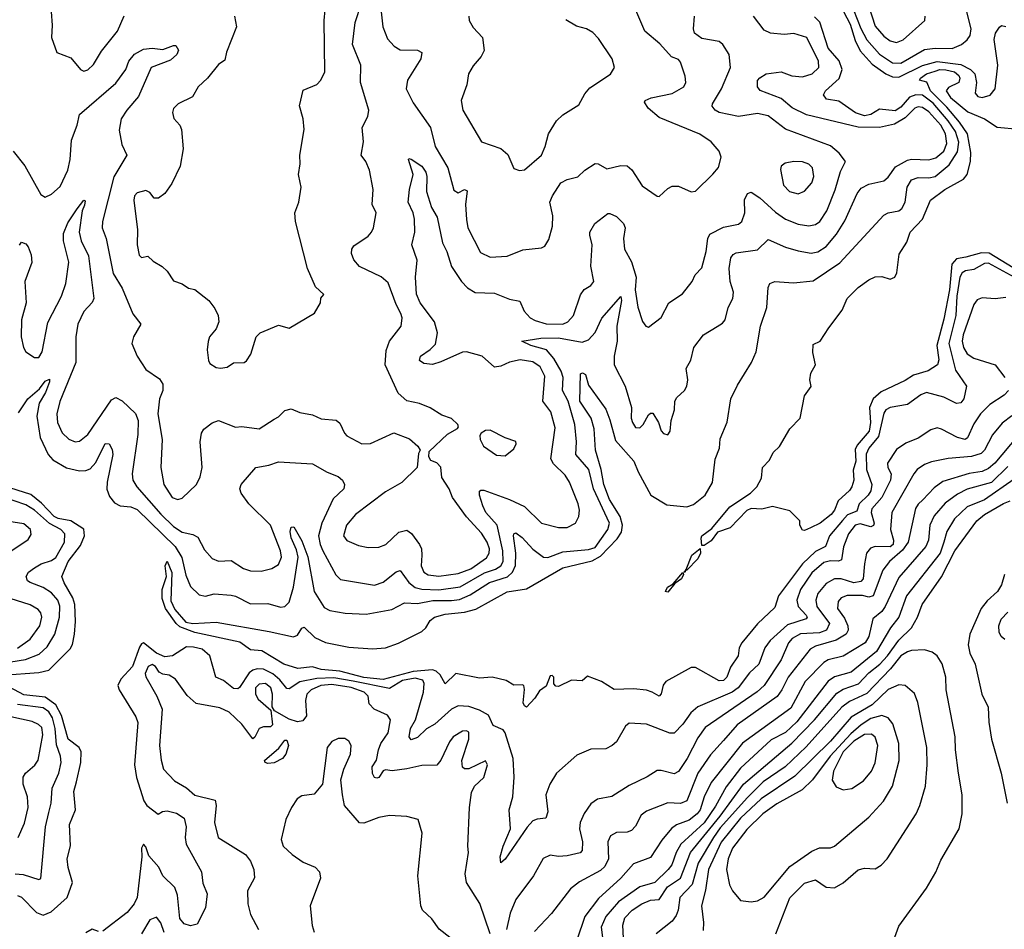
# Model space of a CAD drawing. Extents: x 2057697 to 2160550, y 827490 to 1016834.
# Tile 160 of 256: x 2132696 to 2137298, y 871236 to 875488. Entities that reach past the tile are written whole.
import ezdxf

# ---------------------------------------------------------------- set-up
doc = ezdxf.new("R2010")
doc.units = 0

msp = doc.modelspace()

# ---------------------------------------------------------------- linework, layer by layer
at = {"layer": '0CON20XD'}
for points in [[(2133255, 874387.5), (2133265, 874376.7), (2133295, 874382.5), (2133319.3, 874359.3), (2133362.5, 874335), (2133385, 874312.5), (2133415, 874266.7), (2133455, 874254), (2133485, 874233.3), (2133515, 874226.2), (2133580, 874175), (2133608.8, 874138.8), (2133623.8, 874105), (2133626.2, 874075), (2133615, 874042.5), (2133583.3, 874005), (2133576.2, 873983.8), (2133572, 873945), (2133578, 873895), (2133585, 873881.2), (2133615, 873862.5), (2133635, 873859.2), (2133665, 873864.2), (2133695, 873883.8), (2133745, 873886.2), (2133756.7, 873893.3), (2133776, 873925), (2133802, 874005), (2133820, 874025), (2133905, 874060), (2133955, 874046.7), (2134073.6, 874116.4), (2134102.5, 874165), (2134103, 874187), (2134117, 874203), (2134079.3, 874239.3), (2134041.2, 874325), (2133985.7, 874545), (2133982.5, 874585), (2134001.2, 874635), (2134010.8, 874705), (2134007.1, 874727.1), (2133999.2, 874765), (2134007.5, 874815), (2134005.8, 874855), (2134025.7, 874974.3), (2134021.4, 875025), (2134004.2, 875085), (2134021.7, 875158.3), (2134084.4, 875185.6), (2134103.8, 875205), (2134122.5, 875245), (2134118.7, 875485), (2134129.1, 875585)], [(2134576, 872985), (2134572, 872935), (2134585.2, 872905.2), (2134605, 872892.6), (2134655, 872886.7), (2134745, 872899.3), (2134805, 872920.6), (2134877.6, 872972.4), (2134890.7, 872995), (2134891.5, 873015), (2134881.3, 873045), (2134855, 873088.5), (2134784.1, 873164.1), (2134719.5, 873255), (2134702.9, 873295), (2134668.3, 873348.3), (2134665, 873395.8), (2134645, 873416.7), (2134617.3, 873427.3), (2134608, 873445), (2134610, 873470), (2134695, 873551.2), (2134743, 873577), (2134747.5, 873585), (2134743.3, 873595), (2134715, 873623.3), (2134669.3, 873639.3), (2134613.8, 873673.8), (2134565, 873693.3), (2134505, 873706.2), (2134465, 873742), (2134404.7, 873874.7), (2134408.2, 873941.8), (2134425, 873985.8), (2134478.6, 874055), (2134484.2, 874095), (2134478.1, 874115), (2134456.2, 874156.2), (2134418.8, 874258.8), (2134385.9, 874285.9), (2134285, 874334.5), (2134257.3, 874365), (2134246.2, 874395), (2134247.8, 874415), (2134258.5, 874431.5), (2134324.3, 874475.7), (2134340.8, 874495), (2134350, 874515), (2134362.5, 874585), (2134343.1, 874625), (2134348.2, 874695), (2134331.4, 874785), (2134314.5, 874825), (2134292.5, 874855), (2134303.4, 874916.6), (2134297.3, 874985), (2134323.9, 875036.1), (2134327.5, 875065), (2134288.8, 875195), (2134290, 875275), (2134251.7, 875371.7), (2134264.6, 875475), (2134293.4, 875565)], [(2134385.4, 875525), (2134392.7, 875455), (2134415, 875398.8), (2134446.2, 875365), (2134475, 875348), (2134555, 875345.7), (2134576.2, 875335), (2134571.4, 875305), (2134508.2, 875205), (2134503.1, 875165), (2134535, 875100), (2134616.4, 874985), (2134637.7, 874895), (2134697.5, 874795), (2134725, 874691.1), (2134745, 874679.1), (2134775, 874694.3), (2134788.2, 874688.2), (2134779.5, 874625), (2134783.8, 874553.8), (2134791.3, 874515), (2134850.3, 874400.3), (2134895, 874377.8), (2134975, 874382.7), (2135047.2, 874412.8), (2135135, 874421.2), (2135150.8, 874429.2), (2135169.7, 874460.3), (2135186.7, 874523.3), (2135188.2, 874571.8), (2135174, 874635), (2135185.8, 874664.2), (2135225.8, 874725), (2135255, 874740.8), (2135305, 874753.8), (2135337.5, 874785), (2135385, 874815.7), (2135400, 874815), (2135440.9, 874790.9), (2135505, 874806.7), (2135535, 874804.5), (2135556.9, 874786.9), (2135605, 874711.9), (2135675, 874662.5), (2135685, 874662), (2135725, 874699.2), (2135745, 874710), (2135775, 874710), (2135835, 874683.8), (2135855, 874686.7), (2135935, 874766), (2135962.4, 874797.6), (2135974.5, 874845), (2135965, 874874.2), (2135927.9, 874917.9), (2135875, 874953.1), (2135685, 875031.1), (2135633.5, 875075), (2135616.7, 875103.3), (2135619.3, 875110.7), (2135646.9, 875123.1), (2135746.2, 875143.8), (2135800.6, 875175), (2135808.9, 875195), (2135806.4, 875225), (2135785, 875289.5), (2135775, 875301.8), (2135741.9, 875315), (2135688.6, 875375), (2135617.5, 875435), (2135566.5, 875555)], [(2136593.5, 875535), (2136627.4, 875447.4), (2136655, 875394.3), (2136715, 875326.8), (2136775, 875286.7), (2136815, 875284.8), (2136925, 875348.4), (2136975, 875355.2), (2137055, 875352.8), (2137098.3, 875371.7), (2137125.2, 875394.8), (2137138, 875415), (2137143.5, 875445), (2137122.5, 875525)], [(2136663.8, 875555), (2136695, 875457.3), (2136735, 875410.8), (2136765, 875389.3), (2136795, 875381.8), (2136825, 875394.6), (2136926.2, 875485), (2136928, 875505)], [(2132689.8, 873650.2), (2132733.7, 873716.3), (2132787.9, 873762.1), (2132815, 873798.2), (2132835, 873808), (2132835.9, 873795), (2132817.3, 873745), (2132787.4, 873695), (2132776.1, 873635), (2132792.4, 873535), (2132829, 873455), (2132850.7, 873430.7), (2132915, 873392.4), (2132975, 873379.3), (2133005, 873380), (2133025, 873389.2), (2133051.4, 873418.6), (2133095, 873506.4), (2133114, 873505), (2133128.8, 873478.8), (2133131.5, 873455), (2133104.4, 873325.6), (2133103.6, 873293.6), (2133115, 873259.5), (2133138.9, 873228.9), (2133165, 873215.8), (2133215, 873211), (2133245, 873198.8), (2133422.4, 873025), (2133454, 872974), (2133472, 872892), (2133495, 872838.6), (2133535, 872799.1), (2133565, 872793.8), (2133605.6, 872804.4), (2133685, 872797.3), (2133705, 872793.3), (2133775, 872757.7), (2133855, 872758.5), (2133915, 872741.5), (2133935, 872744.5), (2133955.2, 872764.8), (2133976.3, 872835), (2133997.4, 872975), (2133990.1, 873010.1), (2133964.2, 873065.8), (2133959.6, 873095), (2133964.7, 873115.3), (2133977.3, 873117.3), (2134015, 873052.5), (2134043.1, 872976.9), (2134072.1, 872815), (2134119.6, 872739.6), (2134145.8, 872725.8), (2134217, 872713), (2134315, 872708.9), (2134435, 872731.3), (2134495, 872761.5), (2134555, 872759.4), (2134627.6, 872772.4), (2134715, 872772.2), (2134751.9, 872778.1), (2134801, 872799), (2134892.6, 872857.4), (2134975.9, 872884.1), (2134999.8, 872905), (2135013.5, 872936.5), (2135014.8, 872995), (2135003.8, 873075), (2135005.5, 873084.5), (2135015, 873089.5), (2135045, 873067.8), (2135095, 873012.9), (2135145, 872976), (2135165, 872974.7), (2135235, 873001), (2135355, 873010.8), (2135385, 873021.3), (2135444.2, 873105), (2135452.5, 873135), (2135377.3, 873295), (2135355.6, 873385), (2135294.7, 873455), (2135298.1, 873515), (2135291, 873595), (2135259.7, 873705), (2135232.7, 873755), (2135236.3, 873815), (2135226.8, 873845), (2135193.3, 873905), (2135158.9, 873945), (2135084.3, 873965), (2135043.3, 873985), (2135131.4, 873998.6), (2135215, 874000.8), (2135325, 873980.8), (2135355, 873991.3), (2135385.4, 874025.4), (2135416.8, 874093.2), (2135505, 874194), (2135508.4, 874175), (2135486.7, 874055), (2135488.1, 873985), (2135474.7, 873915), (2135473.8, 873875), (2135525.4, 873775), (2135555.4, 873675), (2135553.3, 873625), (2135559.6, 873605), (2135575, 873582.5), (2135595, 873580.9), (2135609.6, 873595), (2135635, 873640.8), (2135645, 873649.2), (2135655, 873648), (2135681.1, 873605), (2135695, 873566.2), (2135705, 873553.8), (2135725, 873547.5), (2135735.9, 873564.1), (2135741.1, 873615), (2135756.9, 873665), (2135758, 873705), (2135767.3, 873722.7), (2135804, 873755), (2135814.3, 873775), (2135818.9, 873805), (2135811.7, 873858.3), (2135832.8, 873897.2), (2135847.1, 873955), (2135892, 874015), (2135956.2, 874053.8), (2135981.1, 874068.9), (2135993.1, 874085), (2136007, 874143), (2136029.5, 874185), (2136031.8, 874215), (2136016.8, 874265), (2136012.8, 874325), (2136019.6, 874375), (2136030.1, 874389.9), (2136045, 874397.8), (2136145, 874411.6), (2136195, 874460.5), (2136275, 874425.4), (2136335, 874408), (2136395, 874396.6), (2136427, 874403), (2136465, 874428.2), (2136513.5, 874485), (2136552, 874548), (2136609.7, 874675), (2136629.2, 874700.8), (2136665, 874720), (2136735.2, 874734.8), (2136755, 874752.7), (2136788.9, 874801.1), (2136845, 874831.7), (2136865, 874836.6), (2136945, 874832.8), (2136978.2, 874841.8), (2137015.7, 874874.3), (2137030.2, 874910.2), (2137022.9, 874955), (2137000.8, 874995), (2136945, 875057.7), (2136915, 875077.9), (2136895, 875081.2), (2136879.6, 875075), (2136835, 875029.6), (2136785, 875000), (2136715, 874983.9), (2136615, 874986.2), (2136373.3, 875043.3), (2136305.9, 875075.9), (2136255, 875119.2), (2136157.4, 875157.4), (2136144.5, 875174.5), (2136145, 875203.3), (2136155, 875216.7), (2136185, 875234.4), (2136255, 875244.4), (2136305.4, 875225.4), (2136355, 875221.5), (2136400, 875235), (2136430.5, 875265), (2136429.2, 875295), (2136375.8, 875405), (2136315, 875424.4), (2136269.7, 875419.7), (2136205, 875425.6), (2136175, 875438.6), (2136125.4, 875505)], [(2132843.1, 875525), (2132847.1, 875462.9), (2132844.2, 875405), (2132870, 875335), (2132935, 875310), (2132980, 875255), (2132995, 875248), (2133015, 875254.3), (2133041.2, 875278.8), (2133078.5, 875341.5), (2133152.5, 875435), (2133184.4, 875505.6)], [(2133248.6, 873548.6), (2133221.8, 873365), (2133225.4, 873335), (2133242.7, 873305), (2133355, 873176.2), (2133415, 873118.4), (2133455, 873092.1), (2133505, 873081.8), (2133528.5, 873068.5), (2133560.1, 873010.1), (2133595, 872968.9), (2133625, 872957.3), (2133685, 872960.4), (2133742.4, 872922.4), (2133775, 872911.2), (2133825, 872909.7), (2133875, 872923.1), (2133905, 872941.5), (2133919.7, 872975), (2133915.7, 873005), (2133867.7, 873125), (2133767.1, 873225), (2133730.8, 873275), (2133724.6, 873295), (2133731.1, 873315), (2133799.2, 873395), (2133860, 873405), (2133905, 873421.1), (2134065, 873411.8), (2134132.4, 873372.4), (2134185, 873353.4), (2134204.6, 873335), (2134213.6, 873315), (2134211.4, 873295), (2134161, 873249), (2134107.5, 873135), (2134093.3, 873075), (2134099.8, 873035), (2134112.3, 873005), (2134173.3, 872893.3), (2134195, 872871.8), (2134355, 872845.4), (2134395, 872858.8), (2134455, 872907.7), (2134475, 872913.5), (2134515, 872856.7), (2134544.3, 872834.3), (2134576.3, 872826.3), (2134655, 872823.4), (2134755, 872836.4), (2134868.3, 872901.7), (2134919.9, 872920), (2134944.2, 872935), (2134955, 872954.5), (2134954.3, 873005), (2134927.3, 873125), (2134875, 873184.6), (2134861.1, 873215), (2134845.6, 873265), (2134845.9, 873284.1), (2134851.7, 873288.3), (2134865, 873289.4), (2134985.2, 873245.2), (2135055, 873212.8), (2135135, 873134.5), (2135215, 873114.6), (2135255, 873113.6), (2135294.3, 873135), (2135309.2, 873165), (2135312.4, 873195), (2135306.3, 873225), (2135266.4, 873326.4), (2135245, 873359.1), (2135191.5, 873411.5), (2135178.4, 873435), (2135199.1, 873580.9), (2135179.1, 873655), (2135140.6, 873705), (2135151, 873821), (2135128.7, 873865), (2135095, 873889.4), (2135035, 873897.6), (2134985, 873887.9), (2134945, 873867.7), (2134915, 873864.5), (2134857.1, 873915), (2134785, 873935.9), (2134765, 873933.4), (2134665, 873888.1), (2134625, 873876), (2134585, 873881.2), (2134564.5, 873894.5), (2134570, 873915), (2134615, 873946.2), (2134638.8, 873971.2), (2134648.9, 874025), (2134635.2, 874075.1), (2134567.9, 874165), (2134550.6, 874205), (2134545.6, 874285), (2134553.8, 874363.8), (2134529.5, 874435), (2134543.1, 874495), (2134541.3, 874555), (2134535.8, 874585.8), (2134512.3, 874635), (2134518.5, 874695), (2134535.6, 874765), (2134514, 874835), (2134515, 874840), (2134525, 874836.2), (2134575, 874803.1), (2134595, 874776), (2134599.6, 874755), (2134597.3, 874685), (2134620.3, 874610.3), (2134646.7, 874565), (2134672.9, 874445), (2134692.5, 874405), (2134714.1, 874334.1), (2134760.4, 874265), (2134789.5, 874235), (2134825, 874212.5), (2134915, 874209.1), (2134985, 874182.2), (2135033.1, 874173.1), (2135054.6, 874125), (2135081.8, 874095), (2135105, 874081.2), (2135157, 874067), (2135235, 874064.8), (2135258.5, 874075), (2135283.8, 874105), (2135317.6, 874202.4), (2135335, 874226.2), (2135365, 874245.8), (2135378.9, 874265), (2135365.3, 874335.3), (2135371.3, 874435), (2135361.1, 874481.1), (2135361.1, 874495), (2135384.4, 874535), (2135445, 874581.9), (2135455, 874582.9), (2135485, 874568.1), (2135518.6, 874535), (2135526.5, 874515), (2135518, 874465), (2135523.1, 874415), (2135556, 874356), (2135577.3, 874285), (2135572.5, 874225), (2135584.8, 874144.8), (2135607, 874077), (2135622.5, 874055), (2135635, 874050.6), (2135695, 874096), (2135730.5, 874165), (2135793.8, 874206.2), (2135839.2, 874265), (2135852.9, 874295), (2135885, 874328.6), (2135905.3, 874404.7), (2135912.9, 874465), (2135922.3, 874485), (2135985, 874517.8), (2136055, 874532.7), (2136071.1, 874545), (2136085.3, 874584.7), (2136083.5, 874646.5), (2136097.1, 874675), (2136115, 874682.5), (2136155.2, 874655.2), (2136228.6, 874588.6), (2136275, 874555.3), (2136335, 874532.8), (2136385, 874524.7), (2136415, 874530), (2136436.2, 874545), (2136468.1, 874595), (2136507.8, 874692.2), (2136532.3, 874777.8), (2136555.6, 874825), (2136526.9, 874865), (2136485, 874899.2), (2136275.8, 874975.8), (2136195, 875038.5), (2136145, 875049.5), (2136055, 875035.3), (2135965, 875053.8), (2135947.1, 875065), (2135933.3, 875083.3), (2135933.8, 875095), (2135975.9, 875165), (2136018.5, 875265), (2136012.2, 875325), (2135982, 875372), (2135965, 875385.7), (2135885, 875401.1), (2135850, 875425), (2135845.6, 875445), (2135849.4, 875505)], [(2133700, 875505), (2133710, 875455), (2133663.1, 875336.9), (2133655, 875298.8), (2133625, 875278.6), (2133574.4, 875215), (2133530.6, 875175), (2133503, 875127), (2133436.7, 875095), (2133415, 875072.5), (2133410, 875055), (2133416.1, 875026.1), (2133443.8, 874995), (2133452, 874975), (2133460, 874885), (2133445.8, 874804.2), (2133407.5, 874722.5), (2133373.8, 874675), (2133345, 874654.2), (2133325, 874653.8), (2133305, 874680), (2133285, 874689.2), (2133245, 874678.8), (2133231.9, 874665), (2133228.9, 874645), (2133246.3, 874506.3), (2133244.5, 874435), (2133255, 874387.5)], [(2137344, 874285), (2137225, 874350.6), (2137205, 874348.1), (2137155, 874320.9), (2137116.2, 874313.8), (2137101.2, 874305), (2137090.7, 874285), (2137076.4, 874195), (2137070.9, 874105), (2137038.5, 873975), (2137069.5, 873849.5), (2137121.5, 873775), (2137109.6, 873715), (2137095, 873696.9), (2137075, 873694.6), (2137015, 873723.3), (2136934.8, 873745.2), (2136908.1, 873735), (2136845, 873689.4), (2136765, 873675.4), (2136745, 873664.4), (2136735, 873648), (2136710.2, 873539.8), (2136665, 873484.7), (2136652.2, 873457.8), (2136654.6, 873385), (2136678.3, 873315), (2136673.7, 873285), (2136662.5, 873265), (2136619.4, 873225), (2136609.1, 873190.9), (2136565.9, 873174.1), (2136542.4, 873147.6), (2136480.9, 873075), (2136463.1, 873025), (2136415, 873001.5), (2136355.4, 872945), (2136242.5, 872795), (2136225, 872740.6), (2136145, 872664.5), (2136071.5, 872575), (2136058.8, 872551.2), (2136053.6, 872515), (2136018.4, 872461.6), (2136001.8, 872415), (2135985, 872398.8), (2135965, 872397.1), (2135855, 872459.2), (2135835, 872460), (2135716.2, 872395), (2135703.6, 872376.4), (2135695, 872336.7), (2135685, 872326), (2135652.9, 872345), (2135625, 872353.2), (2135565, 872359.3), (2135475, 872357.5), (2135415, 872394.2), (2135349.7, 872419.7), (2135325, 872397.5), (2135275, 872401.1), (2135215, 872370.6), (2135202.5, 872372.5), (2135192.9, 872382.9), (2135192.9, 872415), (2135185, 872422.9), (2135175, 872420.6), (2135156.8, 872373.2), (2135125, 872350), (2135103.6, 872316.3), (2135065, 872274.2), (2135055, 872280), (2135049.4, 872295), (2135056.2, 872356.2), (2135052, 872375), (2135045, 872379.4), (2135005, 872377.1), (2134969.7, 872399.7), (2134905, 872414.4), (2134845, 872410), (2134735, 872431.2), (2134685, 872384), (2134660.8, 872425), (2134642.2, 872442.2), (2134625, 872448.5), (2134535, 872441.2), (2134395, 872404.3), (2134305, 872413.5), (2134191.8, 872441.8), (2134105, 872449.7), (2134065, 872462.1), (2133995.3, 872455.3), (2133930.8, 872475), (2133827.6, 872537.6), (2133775, 872542.1), (2133725, 872577.6), (2133515, 872623.2), (2133445, 872649.1), (2133427.5, 872665), (2133377.1, 872735), (2133361.7, 872781.7), (2133362.6, 872825), (2133381.5, 872885), (2133375.8, 872935), (2133385, 872956.2), (2133406.3, 872903.7), (2133401.7, 872771.7), (2133420.4, 872730.4), (2133472.2, 872672.2), (2133505, 872665.8), (2133615, 872672.3), (2133861.8, 872628.2), (2133975, 872602.9), (2133995, 872611.5), (2134015, 872644.2), (2134025, 872648), (2134075, 872600.5), (2134125, 872576.2), (2134235, 872554.6), (2134345, 872546.7), (2134405, 872551.9), (2134467.3, 872572.7), (2134575, 872627.8), (2134594.1, 872645.9), (2134615, 872680), (2134635, 872694.5), (2134685, 872709), (2134775, 872718), (2134827.6, 872732.4), (2134975, 872813.8), (2135065, 872826.9), (2135234.5, 872925), (2135372.2, 872957.8), (2135410.3, 872979.7), (2135489, 873061.1), (2135508.2, 873091.8), (2135513.5, 873125), (2135501.9, 873165), (2135452.9, 873245), (2135426.3, 873315), (2135414.4, 873385), (2135386.7, 873475), (2135381.1, 873575), (2135367.7, 873625), (2135314.5, 873705), (2135317.9, 873832.1), (2135326.7, 873836.7), (2135340, 873830), (2135355, 873779.2), (2135435, 873668), (2135455, 873618), (2135480.2, 873520.2), (2135566.7, 873425), (2135586.5, 873375), (2135645.4, 873265), (2135720.5, 873220.5), (2135815, 873211.6), (2135845, 873222.2), (2135900.7, 873265), (2135934.6, 873325), (2135946.9, 873433.1), (2135966.5, 873485), (2135970.7, 873529.3), (2136002.8, 873607.2), (2136020, 873715), (2136050.8, 873779.2), (2136115.8, 873885), (2136138.1, 873935), (2136159.1, 874055), (2136187.9, 874142.1), (2136194.5, 874235.5), (2136202, 874255), (2136225.7, 874264.3), (2136312.6, 874257.4), (2136405, 874267.3), (2136529, 874351), (2136735.3, 874574.7), (2136755, 874584.7), (2136805, 874593.9), (2136819.5, 874605), (2136834.7, 874635), (2136844.5, 874705.5), (2136865, 874739.3), (2136895, 874750), (2136945, 874749.5), (2136975, 874755.7), (2137040.7, 874809.3), (2137078.8, 874871.2), (2137085.1, 874915), (2137069.6, 874965), (2137036.5, 875015), (2136965, 875097.4), (2136915, 875135.4), (2136885, 875137.3), (2136855, 875125.4), (2136815, 875079), (2136787.6, 875062.4), (2136715, 875069.4), (2136675, 875044.4), (2136645, 875038.2), (2136603.1, 875053.1), (2136525, 875106.8), (2136467.4, 875117.4), (2136453.6, 875136.4), (2136461.8, 875155), (2136526.5, 875213.5), (2136540.5, 875255), (2136526.2, 875296.2), (2136475.6, 875355), (2136436.6, 875476.7), (2136411.7, 875501.7)], [(2134795.7, 875505), (2134796.7, 875485), (2134815, 875451.4), (2134859.4, 875405), (2134866.4, 875343.6), (2134853.6, 875316.4), (2134815, 875273.3), (2134794, 875235), (2134785.7, 875184.3), (2134759.3, 875110.7), (2134767.1, 875065), (2134855, 874917.1), (2134945, 874885.6), (2134977.8, 874857.8), (2135005, 874793.3), (2135032.7, 874782.7), (2135055, 874786), (2135134.4, 874855), (2135151.9, 874895), (2135167.1, 874955), (2135205.7, 875015), (2135235, 875042.9), (2135309.7, 875090.3), (2135337.7, 875142.3), (2135360.5, 875169.5), (2135456.7, 875233.3), (2135476.9, 875265), (2135464.6, 875304.6), (2135400.7, 875400.7), (2135375, 875428), (2135345, 875446), (2135298.3, 875458.3), (2135248.3, 875488.3)], [(2136546, 875526), (2136576.9, 875466.9), (2136601, 875391), (2136625, 875342.9), (2136680.3, 875280.3), (2136744.7, 875234.7), (2136775, 875221.1), (2136805, 875219.4), (2136916, 875274), (2136985, 875292.9), (2137095, 875278.5), (2137140.4, 875255), (2137161.1, 875235), (2137168.5, 875195), (2137161.9, 875145), (2137175, 875129.4), (2137195, 875123.8), (2137232.5, 875135), (2137255.4, 875165), (2137267.8, 875275), (2137250.9, 875395), (2137256.9, 875425), (2137275, 875454), (2137285, 875460.8), (2137305, 875456.9)], [(2132665, 874872.9), (2132720.3, 874805), (2132795, 874671.2), (2132815, 874658.8), (2132845, 874672), (2132885, 874708), (2132920.6, 874785), (2132931.6, 874835), (2132938.6, 874925), (2132965.3, 874995), (2132976.2, 875045), (2133145, 875191.2), (2133192, 875255), (2133206.5, 875295), (2133232.8, 875327.2), (2133275, 875350.6), (2133315, 875355.3), (2133365, 875349.6), (2133415, 875367.5), (2133425, 875368), (2133438.2, 875345), (2133430.5, 875325), (2133400.9, 875299.1), (2133311.1, 875265), (2133251.4, 875128.6), (2133196.7, 875065), (2133170.9, 875025), (2133161.2, 874971.2), (2133172.9, 874905), (2133196.5, 874855), (2133136.7, 874753.3), (2133082.4, 874545), (2133081.8, 874515), (2133100.3, 874465), (2133132.1, 874302.1), (2133175, 874233.3), (2133225, 874113.1), (2133261.5, 874065), (2133227.8, 874005), (2133220.8, 873975), (2133244.5, 873915), (2133285, 873853.1), (2133349.5, 873809.5), (2133364.6, 873785), (2133365.5, 873755), (2133349.1, 873715), (2133341.2, 873645), (2133361.5, 873525), (2133355.9, 873395), (2133369.2, 873315), (2133408.6, 873255), (2133435, 873244.5), (2133455, 873251.1), (2133522.5, 873315), (2133539.3, 873350.7), (2133548.5, 873395), (2133540, 873515), (2133545.5, 873554.5), (2133556.4, 873573.6), (2133595, 873604), (2133625, 873613.8), (2133705, 873583.3), (2133735, 873585.7), (2133815, 873575.7), (2133885, 873620), (2133905, 873631.4), (2133935, 873661.9), (2133965, 873668.6), (2134005, 873652), (2134065, 873640.8), (2134105, 873622.2), (2134175.9, 873615.9), (2134192.3, 873602.3), (2134213.8, 873555), (2134225, 873543.3), (2134295, 873505.8), (2134335, 873506.7), (2134445, 873556.2), (2134518.3, 873528.3), (2134557.5, 873495), (2134567.5, 873475), (2134560, 873460), (2134553.3, 873395), (2134482.5, 873325), (2134405, 873280.9), (2134264.8, 873175.2), (2134224.1, 873125), (2134209.5, 873075), (2134225, 873053.3), (2134279.8, 873029.8), (2134325, 873020.9), (2134375, 873021.5), (2134407.1, 873035), (2134467.6, 873092.4), (2134505, 873101.2), (2134526.8, 873086.8), (2134564, 873035), (2134574, 873015), (2134576, 872985)], [(2137444.4, 874264.4), (2137227.2, 874397.2), (2137191.8, 874398.2), (2137118.5, 874378.5), (2137075, 874369.8), (2137053.2, 874345), (2137041.2, 874225), (2137015, 874088.1), (2136982.6, 873965), (2136992.7, 873897.3), (2136985.7, 873874.3), (2136942.6, 873847.4), (2136873.4, 873826.6), (2136835, 873801.2), (2136721.9, 873748.1), (2136684.5, 873715.5), (2136667.7, 873675), (2136672.5, 873605), (2136667.2, 873565), (2136610.8, 873499.2), (2136601.3, 873478.7), (2136603.6, 873425), (2136592.3, 873382.3), (2136595.3, 873335), (2136585, 873304), (2136575, 873287.5), (2136521.1, 873238.9), (2136503.8, 873195), (2136488.8, 873175), (2136436.7, 873135), (2136393, 873113), (2136365, 873100), (2136355, 873102.5), (2136342.5, 873125), (2136342.5, 873145), (2136295, 873192.5), (2136215, 873212.5), (2136165, 873200), (2136115, 873202.5), (2136095, 873194.4), (2136017.3, 873112.7), (2135957.4, 873092.6), (2135928.6, 873051.4), (2135895, 873030), (2135885, 873030), (2135880.5, 873065), (2135884.5, 873075.5), (2135931.2, 873108.8), (2136015, 873210.4), (2136112.5, 873275), (2136141.2, 873305), (2136163.8, 873345), (2136168, 873395), (2136200.5, 873429.5), (2136218, 873465), (2136247.5, 873492.5), (2136295, 873576.2), (2136343.3, 873625), (2136365, 873730), (2136396.1, 873773.9), (2136388.8, 873805), (2136393.8, 873835), (2136416, 873875), (2136403, 873933), (2136405, 873970), (2136437.5, 873985), (2136477.5, 874047.5), (2136540, 874130), (2136564.3, 874185), (2136615, 874235.6), (2136665, 874271.9), (2136695, 874285.6), (2136725, 874288.1), (2136765, 874275.8), (2136786, 874285), (2136795.6, 874305), (2136807.4, 874392.6), (2136842.3, 874447.7), (2136858.8, 874495), (2136915.3, 874555), (2136953.2, 874645), (2137020.4, 874695), (2137107.6, 874742.4), (2137124.5, 874765), (2137139.7, 874825), (2137142.4, 874867.6), (2137126.6, 874955), (2137089.4, 875009.4), (2137029.3, 875079.3), (2136953.2, 875155), (2136936.4, 875196.4), (2136902.2, 875205), (2136906.4, 875215), (2136934.7, 875235), (2136975, 875247.6), (2136996.2, 875255), (2137025, 875254), (2137065, 875243.9), (2137085, 875227.2), (2137089.6, 875215), (2137085.7, 875194.3), (2137038, 875172), (2137026.7, 875155), (2137046, 875125), (2137128.2, 875058.2), (2137205, 875024.6), (2137265, 874985.5), (2137365.9, 874975.9)], [(2136335, 874674.5), (2136365, 874686.9), (2136398.5, 874725), (2136407.9, 874755), (2136402.1, 874795), (2136385, 874812.9), (2136355, 874824), (2136314.6, 874825.4), (2136273.2, 874816.8), (2136255.8, 874804.2), (2136251.7, 874788.3), (2136265.5, 874715), (2136294.7, 874684.7), (2136335, 874674.5)], [(2132695, 874434), (2132705, 874448.6), (2132725, 874440), (2132735, 874427.1), (2132748.8, 874388.8), (2132753.1, 874353.1), (2132719.7, 874265), (2132725.8, 874165), (2132704.6, 874084.6), (2132702.2, 874005), (2132714.2, 873955), (2132725, 873936.2), (2132765, 873908.6), (2132785, 873909.4), (2132801.5, 873935), (2132826.7, 874073.3), (2132890.8, 874195), (2132911.4, 874255), (2132925.9, 874355), (2132900.5, 874455), (2132900.8, 874489.2), (2132921.1, 874538.9), (2132965, 874604.3), (2132995, 874643.8), (2133001.7, 874641.7), (2132998.1, 874621.9), (2132987.9, 874595), (2132974.1, 874495), (2132983.5, 874455), (2133017.1, 874385), (2133042.3, 874185), (2133034.6, 874165.4), (2132995.6, 874124.4), (2132967, 874065), (2132957.6, 874005), (2132958.1, 873885), (2132884, 873704), (2132869.7, 873645), (2132872.3, 873605), (2132895, 873557.5), (2132925, 873526.9), (2132955, 873514.4), (2132975, 873517.8), (2133015, 873549.5), (2133125, 873710.5), (2133145, 873722.2), (2133175, 873706.7), (2133237, 873647), (2133249.4, 873615), (2133248.6, 873548.6)], [(2137305, 874188.9), (2137255, 874182.9), (2137195, 874188.2), (2137171.1, 874178.9), (2137155, 874156), (2137106.5, 874015), (2137101.7, 873985), (2137107.1, 873955), (2137125, 873926.2), (2137155, 873905.4), (2137255.6, 873875), (2137300, 873815)], [(2137317.3, 873755), (2137297.2, 873732.8), (2137230.6, 873689.4), (2137187.3, 873645), (2137155, 873599.1), (2137125.9, 873534.1), (2137115, 873525.3), (2137078.9, 873535), (2137005, 873574.6), (2136985, 873579.6), (2136955, 873570.5), (2136895, 873532.3), (2136838.3, 873508.3), (2136795, 873479.4), (2136752.2, 873415), (2136753.3, 873395), (2136768.6, 873365), (2136766.7, 873335), (2136726.2, 873255), (2136678.4, 873201.6), (2136676.3, 873185), (2136690.4, 873135), (2136687.2, 873122.8), (2136675, 873118.1), (2136625, 873131.6), (2136600.8, 873125), (2136570, 873085), (2136546.3, 873023.7), (2136536.8, 872963.2), (2136523.6, 872956.4), (2136485, 872957.7), (2136455, 872950.2), (2136397.8, 872902.2), (2136345.2, 872825), (2136328.7, 872775), (2136335.2, 872745), (2136371.4, 872705), (2136376.6, 872695), (2136372.6, 872687.4), (2136285, 872658.5), (2136203.3, 872586.7), (2136179, 872551), (2136150.8, 872475), (2136106.4, 872435), (2136054.8, 872365), (2136025.9, 872344.1), (2135865, 872276.5), (2135832.6, 872247.4), (2135795, 872194.6), (2135755, 872152.9), (2135735, 872152.7), (2135625, 872194.5), (2135545, 872198.9), (2135527.1, 872185), (2135485, 872112), (2135465, 872094.3), (2135435, 872080), (2135365, 872078.6), (2135299.8, 872050.2), (2135205, 871965.8), (2135173.8, 871915), (2135155.5, 871865), (2135164.6, 871785), (2135155.7, 871755), (2135115, 871751.1), (2135095, 871742.1), (2135067.2, 871712.8), (2134965, 871562.9), (2134945, 871546.2), (2134941.6, 871575), (2134955, 871624), (2134990.3, 871705), (2134983.2, 871795), (2135000.7, 871855), (2135007.4, 871947.4), (2135002.7, 872035), (2134964.6, 872155), (2134955, 872167.9), (2134908.8, 872188.8), (2134887, 872237), (2134845, 872260.4), (2134795, 872277.6), (2134745, 872280.6), (2134714.6, 872265), (2134636.2, 872195), (2134596.7, 872173.3), (2134555, 872132.5), (2134525, 872121.1), (2134516.2, 872135), (2134522.5, 872175), (2134545.7, 872215), (2134583.4, 872345), (2134586, 872385), (2134580, 872400), (2134545, 872409.5), (2134485, 872398.5), (2134425, 872362.2), (2134254.3, 872395.7), (2134165, 872410.9), (2134085, 872408.5), (2134005, 872392.5), (2133955, 872359.3), (2133945, 872362), (2133912.1, 872402.1), (2133879.9, 872429.9), (2133835, 872451.2), (2133806.1, 872453.9), (2133785, 872447.9), (2133768.7, 872435), (2133723.1, 872366.9), (2133715, 872360.6), (2133695, 872360.8), (2133648.3, 872398.3), (2133612.5, 872415), (2133585.4, 872515), (2133548.9, 872545), (2133508.8, 872555), (2133475, 872555.9), (2133410.8, 872515), (2133375, 872509), (2133335, 872526.3), (2133275, 872575.6), (2133265, 872571.1), (2133255.2, 872554.8), (2133223, 872465), (2133169.1, 872405), (2133155.2, 872375), (2133160.3, 872355), (2133238.9, 872228.9), (2133247.9, 872202.1), (2133231.9, 872005), (2133242, 871945), (2133276.4, 871836.4), (2133290.3, 871815), (2133343.5, 871773.5), (2133363.3, 871786.7), (2133385, 871790.3), (2133428.1, 871778.1), (2133464, 871755), (2133474.5, 871715), (2133469, 871665), (2133474.2, 871634.2), (2133545.2, 871505), (2133552, 871452), (2133571.5, 871401.5), (2133565, 871336.2), (2133525, 871260), (2133495, 871252.5), (2133465, 871262), (2133444.5, 871285.5), (2133434.2, 871395), (2133420.9, 871430.9), (2133365.3, 871485), (2133345.6, 871525.6), (2133299.9, 871579.9), (2133285, 871622), (2133275, 871633.3), (2133264.6, 871615), (2133267.1, 871575), (2133245.7, 871385), (2133231.1, 871355), (2133198.5, 871315), (2133085, 871226.9)], [(2137334.1, 873635.9), (2137288.7, 873601.3), (2137242.2, 873547.8), (2137206.3, 873475), (2137190.1, 873459.9), (2137145, 873446), (2137035, 873436.8), (2136958.2, 873421.8), (2136925, 873408.4), (2136891.2, 873385), (2136874.7, 873365), (2136772.6, 873185), (2136765.7, 873105), (2136780, 873055), (2136778.4, 873035), (2136765, 873023.9), (2136695.2, 873024.8), (2136672.7, 873017.2), (2136654.7, 872995), (2136644, 872944), (2136637.8, 872875), (2136627.9, 872862.1), (2136595, 872856), (2136535, 872873.8), (2136505, 872874.4), (2136465, 872852.9), (2136426.3, 872805), (2136417.1, 872775), (2136422.2, 872745), (2136481, 872665), (2136466.3, 872635), (2136435, 872622), (2136345, 872616.7), (2136307.1, 872595), (2136290.2, 872575), (2136255.3, 872495), (2136175.8, 872375), (2136143.6, 872346.4), (2135900.5, 872179.5), (2135865, 872131.2), (2135816.2, 872035), (2135775, 871972.9), (2135755, 871963.2), (2135695, 871978.5), (2135675, 871977.8), (2135628.8, 871948.8), (2135545, 871908.5), (2135463.8, 871856.2), (2135396.2, 871843.8), (2135365, 871821.9), (2135333.6, 871776.4), (2135315.4, 871735), (2135312.9, 871705), (2135326, 871645), (2135325, 871604), (2135315, 871593.8), (2135255, 871579.2), (2135215, 871575.5), (2135175, 871583.1), (2135143.1, 871566.9), (2135097.3, 871485), (2135014.3, 871375.7), (2134989.1, 871310.9), (2134971.8, 871235)], [(2134965, 873450), (2135005, 873482), (2135016, 873505), (2135015, 873516.7), (2134965, 873533.8), (2134895, 873568.8), (2134872.7, 873567.3), (2134852.5, 873555), (2134846.4, 873543.6), (2134848, 873525), (2134864.5, 873494.5), (2134925, 873452.9), (2134965, 873450)], [(2137359.4, 873540.6), (2137253.1, 873415), (2137225, 873389.8), (2137195, 873375.9), (2137133.6, 873366.4), (2137010.9, 873329.1), (2136970.3, 873299.7), (2136917.2, 873242.8), (2136895, 873223.5), (2136883.2, 873203.2), (2136848, 873045), (2136821.8, 873008.2), (2136761.6, 872955), (2136730.3, 872915), (2136685, 872795.3), (2136665, 872788.8), (2136635, 872795.8), (2136563.4, 872796.6), (2136535.5, 872785), (2136521.2, 872768.8), (2136518.8, 872735), (2136550.8, 872690.8), (2136566.6, 872655), (2136568.6, 872635), (2136559.7, 872615), (2136512, 872588), (2136415, 872558.8), (2136390.9, 872545), (2136288.1, 872415), (2136258.6, 872355), (2136235.8, 872324.2), (2136049.1, 872190.9), (2135985, 872117.7), (2135925, 872051.8), (2135865.2, 871965), (2135813.7, 871836.3), (2135785, 871823.2), (2135725, 871826.7), (2135625, 871787.3), (2135601.1, 871768.9), (2135575, 871718.1), (2135555, 871697.5), (2135535, 871690.4), (2135485, 871688.8), (2135457.6, 871672.4), (2135444.7, 871645), (2135447.4, 871565), (2135431.3, 871528.7), (2135410.1, 871509.9), (2135313, 871457), (2135271.1, 871425), (2135180.9, 871309.1), (2135102.2, 871225)], [(2137315, 873399.1), (2137238.1, 873325), (2137125, 873293.6), (2137080.1, 873269.9), (2137022.2, 873227.8), (2136970.7, 873169.3), (2136949.8, 873125), (2136943.5, 873055), (2136930.6, 873025), (2136805, 872881.1), (2136742, 872745), (2136725, 872722), (2136683.4, 872686.6), (2136664.3, 872605), (2136647.5, 872575), (2136545, 872513.3), (2136475.2, 872494.8), (2136455, 872483.1), (2136366.7, 872395), (2136300.8, 872269.2), (2136074.6, 872105.4), (2135928.4, 871921.6), (2135896, 871855), (2135876.2, 871795), (2135862.3, 871775), (2135825, 871746.3), (2135766.3, 871723.7), (2135742.2, 871707.8), (2135697.2, 871652.8), (2135645, 871571.5), (2135565, 871542.2), (2135506.2, 871475), (2135400.8, 871379.2), (2135338.1, 871295), (2135299.6, 871185)], [(2132615, 872424.1), (2132785, 872436.4), (2132832, 872448), (2132932.5, 872547.5), (2132942.6, 872567.4), (2132951.8, 872615), (2132956.6, 872675), (2132953, 872755), (2132943.8, 872785), (2132903.2, 872855), (2132893.4, 872885), (2132921.9, 872955), (2132979.5, 873030.5), (2132998.3, 873075), (2132995, 873105.7), (2132934.9, 873144.9), (2132875, 873156.1), (2132856.7, 873165), (2132798.4, 873228.4), (2132748.4, 873268.4), (2132585, 873320.2)], [(2137345, 873340.9), (2137205, 873244), (2137125, 873211.2), (2137065.7, 873155), (2137029.8, 873095), (2137015.3, 873045.3), (2136997.9, 872995), (2136841.6, 872795), (2136805.6, 872695), (2136765.6, 872645), (2136701, 872535), (2136581.9, 872438.1), (2136505, 872415.9), (2136475, 872396.2), (2136329, 872205), (2136275, 872156.3), (2136209, 872121), (2136065, 871989.7), (2135997.8, 871902.2), (2135948.4, 871811.6), (2135895, 871734.2), (2135786, 871634), (2135763.7, 871595), (2135743.5, 871536.5), (2135727.5, 871515), (2135665, 871454.8), (2135595, 871434.8), (2135495.1, 871364.9), (2135435.2, 871295), (2135414.3, 871245), (2135434.3, 871085.7)], [(2132615, 872480.3), (2132722.8, 872497.1), (2132787.5, 872522.5), (2132825, 872556.1), (2132860.7, 872615), (2132881.9, 872695), (2132882.9, 872747.1), (2132873.5, 872775), (2132845, 872809.2), (2132805, 872833.5), (2132745, 872856.5), (2132733.1, 872865), (2132726.7, 872885), (2132736.8, 872905), (2132764.8, 872925.2), (2132795.9, 872944.1), (2132845, 872959.2), (2132865, 872973.6), (2132905.2, 873045), (2132907.3, 873085), (2132887.8, 873105), (2132835, 873132.9), (2132765, 873195.2), (2132725, 873220.9), (2132615, 873258.3)], [(2135518.2, 871195), (2135515.3, 871255), (2135525, 871288.8), (2135558.4, 871325), (2135603.8, 871355), (2135645, 871371.5), (2135685.2, 871374.8), (2135724, 871435), (2135785.2, 871475), (2135831.7, 871595), (2135969.6, 871765), (2136079, 871915), (2136305, 872105.6), (2136410.8, 872215), (2136515, 872339.8), (2136545, 872359.1), (2136616.6, 872383.4), (2136665, 872435.5), (2136715.9, 872475), (2136752.7, 872515), (2136805, 872588), (2136864.2, 872645.8), (2136892.6, 872695), (2136913.8, 872755), (2137005, 872883.8), (2137066.3, 873005), (2137169.7, 873145), (2137206.1, 873175), (2137295, 873227.1), (2137325, 873238.2)], [(2132600.9, 872969.1), (2132735, 873058), (2132749.1, 873080.9), (2132746.7, 873105), (2132715, 873131.5), (2132645, 873142.1)], [(2135805, 872903.8), (2135800, 872905), (2135807.3, 872913.4), (2135811.7, 872918.3), (2135837.3, 872985), (2135876.1, 873016.1), (2135877.9, 872995), (2135865, 872968.1), (2135815, 872914.2), (2135807.3, 872913.4), (2135805, 872903.8)], [(2135725, 872812.2), (2135714.2, 872815), (2135724.4, 872835), (2135749.7, 872850.3), (2135795, 872903.3), (2135799.2, 872895), (2135788.9, 872875), (2135758.3, 872851.7), (2135725, 872812.2)], [(2137298.3, 872895), (2137284.3, 872845.7), (2137266.8, 872815), (2137218.7, 872771.3), (2137190, 872735), (2137137.3, 872615), (2137129.3, 872565), (2137137.1, 872527.1), (2137162.7, 872475), (2137192.5, 872335), (2137223.3, 872275), (2137225.6, 872204.4), (2137237.7, 872125), (2137283.5, 871965), (2137311.9, 871825)], [(2132685, 872550.4), (2132745, 872591.4), (2132789.7, 872655), (2132799.8, 872695), (2132794.7, 872715), (2132781.6, 872731.6), (2132745, 872752.8), (2132651.6, 872781.6)], [(2137301.1, 872591.1), (2137282.9, 872605), (2137274.5, 872624.5), (2137273.1, 872655), (2137283.2, 872685), (2137315, 872718.8)], [(2136773.3, 871165), (2136805, 871250), (2136935, 871428), (2136977.7, 871502.3), (2137000.9, 871559.1), (2137086.9, 871705), (2137101.1, 871775), (2137101.8, 871865), (2137084.4, 871965.6), (2137070, 872075), (2137068.8, 872135), (2137026.7, 872355), (2137024.5, 872415), (2137007, 872477), (2136985, 872514.3), (2136961.2, 872531.2), (2136925, 872542.1), (2136865, 872538.9), (2136845, 872533.6), (2136815, 872513.5), (2136766, 872454), (2136655, 872338.8), (2136575, 872300.7), (2136539.3, 872275), (2136371.9, 872088.1), (2136274, 871996), (2136171.3, 871925), (2136097.9, 871852.1), (2135970.5, 871709.5), (2135938.3, 871665), (2135867.4, 871545), (2135839, 871445), (2135781.8, 871385), (2135774.2, 871325), (2135765, 871300), (2135745, 871273.8), (2135670.6, 871215)], [(2134894.5, 871214.5), (2134846, 871356), (2134784.7, 871455), (2134778.7, 871495), (2134793.5, 871595), (2134791.1, 871625), (2134798.7, 871805), (2134808.5, 871875), (2134822.5, 871905), (2134865.8, 871945), (2134881.9, 872005), (2134873.8, 872023.8), (2134795, 871986.2), (2134775.5, 871985.5), (2134765, 871994), (2134762.9, 872025), (2134795.2, 872125), (2134795, 872157.5), (2134785, 872164.4), (2134765, 872161.8), (2134722.5, 872135), (2134705, 872112.5), (2134664, 872026), (2134645, 872003.1), (2134575, 872001.8), (2134504.8, 871985.2), (2134437.3, 871977.3), (2134405, 871980.8), (2134395, 871976.7), (2134375, 871946.2), (2134365, 871942.5), (2134355, 871946.2), (2134345, 871964), (2134343.1, 871995), (2134364.1, 872025.9), (2134372.7, 872075), (2134384.7, 872105), (2134418.2, 872155), (2134429.6, 872215), (2134415, 872236.5), (2134353.1, 872265), (2134329.7, 872289.7), (2134324.6, 872325), (2134305.5, 872345), (2134245, 872366.1), (2134155, 872379.8), (2134102.9, 872375), (2134058.4, 872355), (2134037.3, 872335), (2134031.7, 872305), (2134036.9, 872233.1), (2134019.5, 872210.5), (2133994.5, 872205.5), (2133955, 872218.2), (2133886.7, 872256.7), (2133876.6, 872276.6), (2133877.8, 872335), (2133869.2, 872365), (2133845, 872384.7), (2133815, 872382.1), (2133798.7, 872365), (2133798, 872335), (2133811.3, 872311.3), (2133870, 872260), (2133877.8, 872192.2), (2133868, 872182), (2133835, 872182.3), (2133815.8, 872175), (2133795, 872133.3), (2133785, 872126.7), (2133733.8, 872195), (2133675, 872250.5), (2133631, 872271), (2133520.9, 872290.9), (2133478.4, 872328.4), (2133424.2, 872405), (2133395, 872424.3), (2133365, 872429.1), (2133348.2, 872438.2), (2133330.6, 872465), (2133315, 872474.2), (2133296.1, 872465), (2133282.1, 872432.1), (2133285.4, 872415.4), (2133336.2, 872326.2), (2133361.2, 872265), (2133349.6, 872095), (2133356.7, 872026.7), (2133368.2, 871985), (2133419.5, 871929.5), (2133475, 871897.3), (2133515, 871863.1), (2133609.1, 871839.1), (2133614.5, 871815), (2133606.8, 871735), (2133624.3, 871665), (2133752, 871585), (2133774.4, 871555), (2133790.6, 871515), (2133794.1, 871475.9), (2133760, 871415), (2133761.8, 871355), (2133775.5, 871305), (2133812.5, 871235)], [(2132685, 871393.1), (2132705, 871386), (2132773.8, 871313.8), (2132805, 871301.1), (2132842.9, 871317.1), (2132917.8, 871385), (2132942.7, 871455), (2132923, 871525), (2132918.3, 871565), (2132933.6, 871626.4), (2132929.5, 871725), (2132957.2, 871795), (2132949.5, 871880.5), (2132962.2, 871925), (2132981.7, 872015), (2132983.3, 872065), (2132973.2, 872085), (2132922.4, 872125), (2132891.8, 872235), (2132864.6, 872284.6), (2132815, 872321.4), (2132715, 872332.5), (2132576.9, 872405)], [(2136230.3, 871215), (2136295, 871383.5), (2136365, 871451.2), (2136415, 871467.3), (2136465, 871433.5), (2136505, 871430), (2136545, 871453.6), (2136615, 871514.4), (2136645, 871521.1), (2136695, 871517.8), (2136722, 871535), (2136750, 871565), (2136885.5, 871775), (2136903.6, 871815), (2136929.4, 871905), (2136937.8, 872005), (2136936.4, 872085), (2136894.5, 872295.5), (2136878, 872338), (2136835, 872375.6), (2136805, 872379.2), (2136755, 872356.2), (2136679.8, 872285), (2136582.3, 872227.7), (2136485.9, 872115), (2136318.3, 871951.7), (2136162.2, 871845), (2136064.5, 871755), (2135975, 871643.5), (2135915.5, 871515), (2135901.6, 871418.4), (2135883.4, 871345), (2135892.8, 871267.2), (2135890.6, 871230.6)], [(2132675, 871495.3), (2132711.7, 871491.7), (2132785, 871468.8), (2132795, 871472.5), (2132816.1, 871715), (2132832.3, 871782.3), (2132843.1, 871825), (2132848.4, 871895), (2132878.8, 871965), (2132889.2, 872015), (2132886.4, 872045), (2132867.6, 872097.6), (2132861.6, 872175), (2132849.6, 872225), (2132832.1, 872252.1), (2132805, 872270.5), (2132685, 872286.2)], [(2132688.8, 871665), (2132717.9, 871732.1), (2132735.2, 871805), (2132732.7, 871855), (2132712.4, 871915), (2132712.9, 871947.1), (2132723.5, 871965), (2132767.4, 872002.6), (2132783, 872027), (2132803.4, 872145), (2132798.7, 872178.7), (2132783.9, 872193.9), (2132755, 872207.8), (2132655, 872229.6)], [(2136115, 871364.3), (2136145, 871369.4), (2136175, 871385.6), (2136295, 871529.6), (2136398.8, 871601.2), (2136435, 871615.9), (2136485, 871616.4), (2136505, 871624.4), (2136665, 871760), (2136733.5, 871835), (2136775.3, 871904.7), (2136806.7, 872025), (2136805.9, 872105), (2136777, 872197), (2136754.8, 872224.8), (2136725.2, 872235.3), (2136675, 872222), (2136628.5, 872191.5), (2136580.9, 872149.1), (2136483.9, 872045), (2136402.3, 871935), (2136352.7, 871887.3), (2136235, 871822), (2136170, 871775), (2136095, 871702.8), (2136028.4, 871615), (2136008.1, 871565), (2135999.1, 871515), (2136014, 871444), (2136027.1, 871415), (2136065, 871370), (2136115, 871364.3)], [(2134707.2, 871197.2), (2134656.8, 871236.8), (2134622, 871285), (2134579.2, 871325), (2134570.6, 871345), (2134556.7, 871485), (2134576.9, 871685), (2134558.6, 871748.6), (2134505, 871762.5), (2134425, 871767.5), (2134375, 871758.2), (2134305, 871732.5), (2134285, 871733.1), (2134214.5, 871814.5), (2134204.2, 871864.2), (2134197.5, 871935), (2134211.1, 871985), (2134241.8, 872055), (2134245.5, 872095), (2134235, 872115.8), (2134215, 872127.5), (2134185, 872128.5), (2134155, 872113.3), (2134132.7, 872085), (2134110.8, 871915), (2134071.9, 871868.1), (2134015, 871859.4), (2133992.5, 871845), (2133966, 871805), (2133940.5, 871749.5), (2133918.1, 871655), (2133928.1, 871625), (2133969.2, 871585), (2134020.2, 871550.2), (2134076.5, 871526.5), (2134097.5, 871505), (2134101.4, 871475), (2134053.3, 871345), (2134063.2, 871253.2), (2134072.4, 871222.4)], [(2136545, 871888.5), (2136585, 871894.6), (2136640.1, 871929.9), (2136677.1, 871975), (2136694.6, 872014.6), (2136707, 872095), (2136695, 872134.5), (2136677.3, 872147.3), (2136645, 872146.4), (2136594.1, 872115.9), (2136545.3, 872065), (2136500.4, 871975), (2136493.6, 871933.6), (2136511.5, 871901.5), (2136545, 871888.5)], [(2133855, 872010.6), (2133844, 872015), (2133840, 872025), (2133907, 872083), (2133935, 872120), (2133945, 872120), (2133952, 872095), (2133940, 872055), (2133924, 872035), (2133885, 872013.5), (2133855, 872010.6)], [(2133371.4, 871221.4), (2133355, 871265.8), (2133335, 871292), (2133305, 871280.8), (2133265.4, 871215)], [(2133065, 871225.7), (2133035, 871235.8), (2133005, 871219.2)]]:
    msp.add_lwpolyline(points, dxfattribs=at)

doc.saveas('drawing.dxf')
